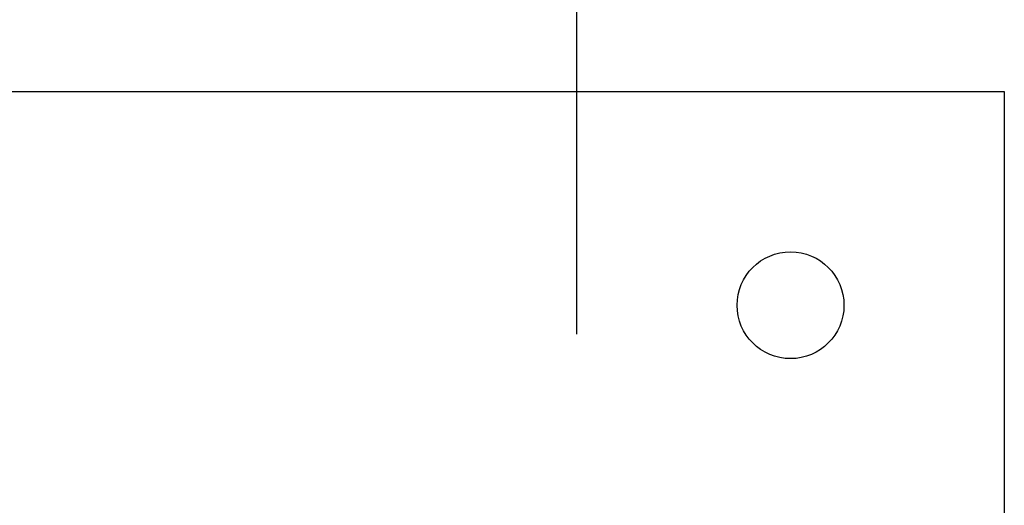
# Model space of a CAD drawing. Header units: inches. Extents: x 0.1 to 10.7, y 0.1 to 7.8.
# Tile 34 of 46: x 4.632 to 4.872, y 6.595 to 6.713. Entities that reach past the tile are written whole.
import ezdxf

# ---------------------------------------------------------------- set-up
doc = ezdxf.new("R2010")
doc.units = ezdxf.units.IN
doc.header["$MEASUREMENT"] = 0
doc.layers.add('DIMENSIONS', color=140, linetype='Continuous', lineweight=25)
doc.styles.add('SLDTEXTSTYLE0', font='TXT', dxfattribs={"width": 0.7})
doc.dimstyles.new('SLDDIMSTYLE1', dxfattribs={"dimtxt": 0.084961, "dimasz": 0.13, "dimexe": 0, "dimexo": 0.0625, "dimgap": 0.02124, "dimtad": 0, "dimtih": 1, "dimtoh": 1, "dimlfac": 24, "dimrnd": 1e-09, "dimzin": 12, "dimdsep": 46, "dimtxsty": 'SLDTEXTSTYLE0', "dimsah": 1, "dimcen": 0.09, "dimadec": 0, "dimazin": 3, "dimtfac": 1, "dimtofl": 0, "dimtmove": 0, "dimatfit": 3, "dimfxl": 0, "dimfrac": 2, "dimtolj": 1, "dimtzin": 12, "dimarcsym": 0})

# ---------------------------------------------------------------- blocks, each defined once
blk = doc.blocks.new('_D_8')
at = {"layer": 'DIMENSIONS'}
for p, q in [((3.13252, 6.63657), (3.13252, 7.04403)), ((4.76794, 6.63657), (4.76794, 7.04403)), ((3.13252, 6.91903), (3.70445, 6.91903)), ((3.81958, 6.91903), (3.79105, 6.91903)), ((3.79105, 6.91903), (3.79105, 6.784)), ((4.14272, 6.91903), (4.17125, 6.91903)), ((4.17125, 6.91903), (4.17125, 6.784)), ((4.76794, 6.91903), (4.25785, 6.91903)), ((3.79105, 6.784), (3.81958, 6.784)), ((4.17125, 6.784), (4.14272, 6.784))]:
    blk.add_line(p, q, dxfattribs=at)
for points in [[(3.13252, 6.91903), (3.26252, 6.89903), (3.26252, 6.93903)], [(4.76794, 6.91903), (4.63794, 6.93903), (4.63794, 6.89903)]]:
    blk.add_solid(points, dxfattribs=at)
at = {"layer": 'DIMENSIONS', "char_height": 0.083333, "attachment_point": 1, "style": 'SLDTEXTSTYLE0'}
for s, insert in [('39.25', (3.81958, 7.04548)), ('997.0', (3.81958, 6.89142))]:
    blk.add_mtext(s, dxfattribs=dict(at, insert=insert))

msp = doc.modelspace()

# ---------------------------------------------------------------- linework, layer by layer
for p, q in [((4.5596, 6.69574), (4.8721, 6.69574)), ((4.8721, 6.69574), (4.8721, 6.38324))]:
    msp.add_line(p, q)
msp.add_circle((4.82002, 6.64366), 0.01302)

# ---------------------------------------------------------------- dimensions: what is measured, and where the dimension line sits
at = {"layer": 'DIMENSIONS'}
dim = msp.add_linear_dim(base=(4.76794, 6.91903), p1=(3.13252, 6.58657), p2=(4.76794, 6.58657), dimstyle='SLDDIMSTYLE1', dxfattribs=at)
dim.commit()
dim.dimension.update_dxf_attribs({"geometry": '_D_8', "text_midpoint": (3.98115, 6.91903), "dimtype": 160})

doc.saveas('drawing.dxf')
